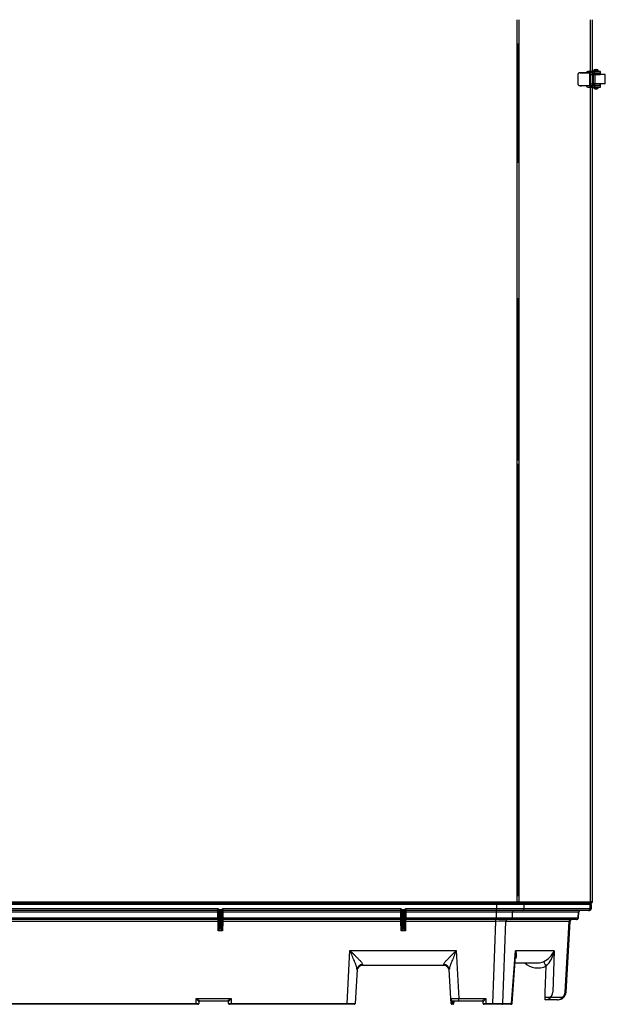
# Model space of a CAD drawing. Extents: x 172 to 2886, y 316 to 2181.
# Tile 23 of 30: x 1502 to 2136, y 316 to 1382. Entities that reach past the tile are written whole.
import ezdxf

# ---------------------------------------------------------------- set-up
doc = ezdxf.new("R2010")
doc.units = 0
doc.header["$LTSCALE"] = 25.4
doc.header["$MEASUREMENT"] = 0
doc.layers.get('0').update_dxf_attribs({"linetype": 'CONTINUOUS'})

msp = doc.modelspace()

# ---------------------------------------------------------------- linework, layer by layer
for p, q in [((2040.8, 427.3), (2040.8, 1382.2)), ((2042.7, 1382.2), (2042.7, 427.3)), ((2120.5, 427.3), (2120.5, 1382.2)), ((2122.4, 1326.2), (2122.4, 1382.2)), ((2122.5, 427.3), (2122.5, 1382.2)), ((2122.5, 1326.2), (2122.5, 1382.2)), ((2040.8, 1356.3), (2040.8, 1227.1)), ((2041.8, 1227.1), (2041.8, 1356.3)), ((2107.1, 1311.9), (2107.1, 1323.5)), ((2119.8, 1324.5), (2108, 1324.5)), ((2109.3, 1324.7), (2110.7, 1324.7)), ((2109.3, 1324.5), (2109.3, 1324.7)), ((2110.7, 1324.5), (2110.7, 1324.7)), ((2110.7, 1324.7), (2117.5, 1324.7)), ((2124.6, 1326.2), (2117.5, 1326.2)), ((2117.5, 1324.5), (2117.5, 1324.7)), ((2118, 1324.7), (2119.2, 1324.7)), ((2122.1, 1324.5), (2119.8, 1324.5)), ((2119.8, 1310.9), (2119.8, 1324.5)), ((2119.9, 1312.4), (2119.9, 1323)), ((2119.9, 1323), (2123.5, 1323)), ((2120.2, 1325.5), (2122.2, 1325.5)), ((2122.1, 1324.5), (2131, 1324.5)), ((2122.5, 1324.7), (2122.6, 1324.7)), ((2122.6, 1324.7), (2124, 1324.7)), ((2122.6, 1311.7), (2122.6, 1324.7)), ((2123.1, 1324.7), (2124.6, 1324.7)), ((2123.5, 1312.4), (2123.5, 1323)), ((2123.5, 1323), (2131, 1323)), ((2123.5, 1322.7), (2123.6, 1322.7)), ((2123.6, 1312.7), (2123.6, 1322.7)), ((2136.4, 1322.7), (2123.6, 1322.7)), ((2123.8, 1326.7), (2128.8, 1326.7)), ((2123.8, 1326.7), (2123.8, 1326.2)), ((2124.6, 1324.7), (2124.6, 1326.2)), ((2131.3, 1326.2), (2124.6, 1326.2)), ((2124.6, 1324.7), (2131.3, 1324.7)), ((2124.8, 1324.7), (2124.8, 1324.5)), ((2124.8, 1323), (2124.8, 1322.7)), ((2125.3, 1328.2), (2127.3, 1328.2)), ((2125.4, 1314.2), (2125.4, 1322.2)), ((2127.8, 1324.5), (2127.8, 1324.7)), ((2127.8, 1322.7), (2127.8, 1323)), ((2128.8, 1326.2), (2128.8, 1326.7)), ((2131, 1324.5), (2131, 1323)), ((2131.3, 1324.5), (2131, 1324.5)), ((2131.3, 1323), (2131, 1323)), ((2131.3, 1324.7), (2131.3, 1326.2)), ((2131.3, 1323), (2131.3, 1324.5)), ((2136.4, 1312.7), (2136.4, 1322.7)), ((2123.5, 1312.4), (2119.9, 1312.4)), ((2122.5, 1311.7), (2122.6, 1311.7)), ((2122.6, 1311.7), (2124, 1311.7)), ((2123.5, 1312.7), (2123.6, 1312.7)), ((2131, 1312.4), (2123.5, 1312.4)), ((2136.4, 1312.7), (2123.6, 1312.7)), ((2124.8, 1312.7), (2124.8, 1312.4)), ((2127.8, 1312.4), (2127.8, 1312.7)), ((2131, 1312.4), (2131.3, 1312.4)), ((2131, 1310.9), (2131, 1312.4)), ((2131.3, 1310.9), (2131.3, 1312.4)), ((2108, 1310.9), (2119.8, 1310.9)), ((2109.3, 1310.7), (2109.3, 1310.9)), ((2109.3, 1310.7), (2110.7, 1310.7)), ((2110.7, 1310.7), (2110.7, 1310.9)), ((2117.5, 1310.7), (2110.7, 1310.7)), ((2117.5, 1310.7), (2117.5, 1310.9)), ((2117.5, 1309.2), (2124.6, 1309.2)), ((2119.2, 1310.7), (2118, 1310.7)), ((2119.8, 1310.9), (2122.1, 1310.9)), ((2120.2, 1309.9), (2122.2, 1309.9)), ((2122.1, 1310.9), (2131, 1310.9)), ((2122.4, 427.3), (2122.4, 1309.2)), ((2122.5, 427.3), (2122.5, 1309.2)), ((2124.6, 1310.7), (2123.1, 1310.7)), ((2123.8, 1309.2), (2123.8, 1308.7)), ((2123.8, 1308.7), (2128.8, 1308.7)), ((2124.6, 1310.7), (2124.6, 1309.2)), ((2131.3, 1310.7), (2124.6, 1310.7)), ((2124.6, 1309.2), (2131.3, 1309.2)), ((2124.8, 1310.9), (2124.8, 1310.7)), ((2125.3, 1307.2), (2127.3, 1307.2)), ((2127.8, 1310.7), (2127.8, 1310.9)), ((2128.8, 1308.7), (2128.8, 1309.2)), ((2131.3, 1310.9), (2131, 1310.9)), ((2131.3, 1309.2), (2131.3, 1310.7)), ((2040.8, 1080.6), (2040.8, 905.1)), ((2041.8, 905.1), (2041.8, 1080.6)), ((2040.8, 901.4), (2040.8, 433.2)), ((2041.8, 433.2), (2041.8, 901.4)), ((1014.8, 427.2), (2040.3, 427.2)), ((2040.8, 427.3), (2040.3, 427.3)), ((2040.3, 427.2), (2040.3, 427.3)), ((2040.3, 427.2), (2040.3, 425.8)), ((2042.7, 427.3), (2040.8, 427.3)), ((2041.5, 426.6), (2042.1, 425.9)), ((2042.7, 427.3), (2122.4, 427.3)), ((2108.5, 427.3), (2120.5, 427.3)), ((2122.5, 427.3), (2120.5, 427.3)), ((2121.2, 426.6), (2121.9, 425.9)), ((2122.4, 427.3), (2122.5, 427.3)), ((2039.6, 425.2), (1015.5, 425.2)), ((1036.5, 425.2), (2018.6, 425.2)), ((2018.6, 424.2), (1036.5, 424.2)), ((2018.5, 424.2), (1036.6, 424.2)), ((1716.9, 416), (1417.1, 416)), ((1417.2, 419.9), (1716.9, 419.9)), ((1716.9, 417.9), (1417.2, 417.9)), ((1716.9, 417.9), (1716.9, 419.9)), ((1716.9, 416), (1716.9, 417.9)), ((1717, 409.8), (1716.9, 416)), ((1717.6, 418.2), (1718.2, 418.8)), ((1717.9, 417.2), (1717.8, 417.6)), ((1718.2, 399.4), (1717.9, 416.9)), ((1718.2, 418.8), (1721, 418.8)), ((1718.6, 417.3), (1718.9, 416.7)), ((1720.6, 417.3), (1718.6, 417.3)), ((1718.9, 416.2), (1719.2, 398.7)), ((1720.1, 398.7), (1720.4, 416.2)), ((1720.4, 416.7), (1720.6, 417.3)), ((1721, 418.8), (1721.7, 418.2)), ((1721.4, 416.9), (1721.1, 399.4)), ((1721.5, 417.6), (1721.4, 417.2)), ((1722.3, 416), (1722.2, 409.8)), ((1722.4, 417.9), (1722.3, 416)), ((1914.9, 416), (1722.3, 416)), ((1722.4, 419.9), (1722.4, 417.9)), ((1722.4, 419.9), (1914.9, 419.9)), ((1914.9, 417.9), (1722.4, 417.9)), ((1914.9, 417.9), (1914.9, 419.9)), ((1914.9, 416), (1914.9, 417.9)), ((1915.1, 409.8), (1914.9, 416)), ((1915.6, 418.2), (1916.3, 418.8)), ((1915.9, 417.2), (1915.8, 417.6)), ((1916.2, 399.4), (1915.9, 416.9)), ((1916.3, 418.8), (1919, 418.8)), ((1916.7, 417.3), (1916.9, 416.7)), ((1918.7, 417.3), (1916.7, 417.3)), ((1916.9, 416.2), (1917.2, 398.7)), ((1918.1, 398.7), (1918.4, 416.2)), ((1918.4, 416.7), (1918.7, 417.3)), ((1919, 418.8), (1919.7, 418.2)), ((1919.4, 416.9), (1919.1, 399.4)), ((1919.5, 417.6), (1919.4, 417.2)), ((1920.4, 416), (1920.3, 409.8)), ((1920.4, 419.9), (1920.4, 417.9)), ((1920.4, 419.9), (2018.5, 419.9)), ((1920.4, 417.9), (1920.4, 416)), ((2018.5, 417.9), (1920.4, 417.9)), ((2018.4, 416), (1920.4, 416)), ((2018.4, 416), (2018.2, 409.8)), ((2018.4, 417.9), (2018.4, 416)), ((2018.5, 424.2), (2018.5, 419.9)), ((2048.6, 424.2), (2018.5, 424.2)), ((2018.5, 419.9), (2048.6, 419.9)), ((2018.5, 417.9), (2018.5, 419.9)), ((2046.7, 417.9), (2018.5, 417.9)), ((2035.5, 425.2), (2107, 425.2)), ((2035.8, 409.8), (2036, 416)), ((2107.4, 416), (2036, 416)), ((2107.9, 424.2), (2036.4, 424.2)), ((2041.1, 425.3), (2039.8, 425.3)), ((2041.1, 426.3), (2040.3, 426.3)), ((2041.1, 426.3), (2041.1, 425.3)), ((2120.4, 425.3), (2041.1, 425.3)), ((2118.2, 417.9), (2046.7, 417.9)), ((2120.1, 424.2), (2048.6, 424.2)), ((2048.6, 419.9), (2048.6, 424.2)), ((2048.6, 419.9), (2120.1, 419.9)), ((2120.4, 426.3), (2103.4, 426.3)), ((2120.4, 425.3), (2103.4, 425.3)), ((2107, 409.8), (2107.4, 416)), ((2107.4, 409.8), (2107.7, 416)), ((2107.4, 416), (2107.7, 416)), ((2118.2, 417.9), (2119.3, 417.9)), ((2120.1, 424.2), (2121.3, 424.2)), ((2120.1, 419.9), (2120.1, 424.2)), ((2120.1, 419.9), (2121.3, 419.9)), ((2120.4, 426.3), (2120.4, 425.3)), ((2121.3, 419.9), (2121.3, 424.2)), ((1417, 409.8), (1717, 409.8)), ((1717.1, 407.9), (1417, 407.9)), ((1717.1, 406), (1417, 406)), ((1717.1, 407.9), (1717, 409.8)), ((1717.1, 406), (1717.1, 407.9)), ((1717.3, 395.7), (1717.1, 406)), ((1722.2, 406), (1722, 395.7)), ((1722.2, 409.8), (1722.2, 407.9)), ((1722.2, 409.8), (1915.1, 409.8)), ((1722.2, 407.9), (1722.2, 406)), ((1915.1, 407.9), (1722.2, 407.9)), ((1915.1, 406), (1722.2, 406)), ((1915.1, 407.9), (1915.1, 409.8)), ((1915.1, 406), (1915.1, 407.9)), ((1915.3, 395.7), (1915.1, 406)), ((1920.2, 406), (1920, 395.7)), ((1920.3, 409.8), (1920.2, 407.9)), ((1920.2, 407.9), (1920.2, 406)), ((2018.2, 407.9), (1920.2, 407.9)), ((2017.6, 406), (1920.2, 406)), ((1920.3, 409.8), (2018.2, 409.8)), ((2017.6, 406), (2014.3, 317.1)), ((2017.6, 407.9), (2017.6, 406)), ((2018.2, 407.9), (2018.2, 409.8)), ((2033.9, 407.9), (2018.2, 407.9)), ((2025.3, 317.1), (2028.6, 406)), ((2097.1, 406), (2028.6, 406)), ((2105.2, 407.9), (2033.9, 407.9)), ((2035.8, 409.8), (2107, 409.8)), ((2092.8, 329.5), (2097.1, 406)), ((2093.9, 329.4), (2098.2, 406)), ((2097.1, 406), (2098.2, 406)), ((2105.2, 407.9), (2105.4, 407.9)), ((2107, 409.8), (2107.4, 409.8)), ((1722, 395.7), (1717.3, 395.7)), ((1719, 397.8), (1720.3, 397.8)), ((1920, 395.7), (1915.3, 395.7)), ((1917, 397.8), (1918.3, 397.8)), ((1856.9, 317.1), (1859.9, 374.3)), ((1859.9, 374.3), (1975.1, 374.3)), ((1975.1, 374.3), (1977.9, 322.5)), ((2034.9, 317.1), (2039.2, 374.1)), ((2081.1, 374.1), (2039.2, 374.1)), ((2081.1, 374.1), (2079.5, 329.5)), ((2035.4, 317.1), (2039.3, 368.3)), ((1867.6, 353.8), (1865.7, 317.1)), ((1873.5, 358.4), (1873.6, 359.2)), ((1873.5, 358.4), (1961.5, 358.4)), ((1961.5, 359.2), (1961.5, 358.4)), ((1969.1, 322.5), (1967.5, 353.8)), ((2038.7, 361.1), (2063.5, 361.1)), ((2071.3, 329.5), (2072.3, 357.4)), ((1693.4, 317.1), (1693.6, 322.5)), ((1693.6, 322.5), (1731.2, 322.5)), ((1731.2, 322.5), (1731.4, 317.1)), ((1969.4, 317.1), (1969.1, 322.5)), ((1977.9, 322.5), (2007, 322.5)), ((1977.9, 319.7), (1977.9, 322.5)), ((2007, 322.5), (2007.2, 317.1)), ((2071.3, 321.2), (2071.3, 329.5)), ((2071.3, 324), (2091.6, 324)), ((2084.6, 321.2), (2071.3, 321.2)), ((2084.6, 321.2), (2085.2, 321.2)), ((2092.8, 329.5), (2093.9, 329.4)), ((1198.2, 317.1), (1693.4, 317.1)), ((1693.4, 316.2), (1198.2, 316.2)), ((1693.4, 316.2), (1693.4, 317.1)), ((1695.4, 316.2), (1693.4, 316.2)), ((1696.5, 318.7), (1696.4, 317.2)), ((1727.3, 319.7), (1697.5, 319.7)), ((1728.4, 317.2), (1728.3, 318.7)), ((1731.4, 316.2), (1729.4, 316.2)), ((1731.4, 316.2), (1731.4, 317.1)), ((1731.4, 317.1), (1856.9, 317.1)), ((1856.9, 316.2), (1731.4, 316.2)), ((1856.9, 316.2), (1856.9, 317.1)), ((1864.7, 316.2), (1856.9, 316.2)), ((1970.3, 319.2), (1970.4, 317.1)), ((1970.4, 316.2), (1970.4, 317.1)), ((1970.4, 317.1), (1971.2, 317.1)), ((1971.2, 316.2), (1970.4, 316.2)), ((1971.2, 317.1), (1971.3, 318.8)), ((1971.2, 316.2), (1971.2, 317.1)), ((1977.9, 319.7), (1972.1, 319.7)), ((1972.3, 318.7), (1972.2, 317.2)), ((2003.1, 319.7), (1977.9, 319.7)), ((2004.2, 317.2), (2004.1, 318.7)), ((2007.2, 316.2), (2005.2, 316.2)), ((2007.2, 316.2), (2007.2, 317.1)), ((2007.2, 317.1), (2014.3, 317.1)), ((2014.3, 316.2), (2007.2, 316.2)), ((2014.3, 317.1), (2014.3, 316.2)), ((2024.4, 316.2), (2014.3, 316.2)), ((2034, 316.2), (2024.4, 316.2)), ((2025.3, 317.1), (2034.9, 317.1)), ((2034, 316.2), (2034.4, 316.2))]:
    msp.add_line(p, q)
for centre, radius, start, end in [((2108.1, 1323.5), 0.974, 90.9244, 181.5486), ((2120.2, 1324.5), 1, 90, 180), ((2122.2, 1324.5), 1, 0, 90), ((2125.3, 1326.7), 1.5, 90, 180), ((2127.3, 1326.7), 1.5, 0, 90), ((2108.1, 1311.9), 0.97, 178.234, 269.2931), ((2120.2, 1310.9), 1, 180, 270), ((2122.2, 1310.9), 1, 270, 0), ((2125.3, 1308.7), 1.5, 180, 270), ((2127.3, 1308.7), 1.5, 270, 0), ((2041, 426.8), 0.48, 273.3923, 337.1249), ((2120.4, 427.5), 1.24, 270.2392, 310.2338), ((1713.5, 414.4), 6.44, 42.4614, 58.4488), ((1734.1, 426.1), 18.3, 199.6842, 205.4876), ((1716.9, 416.9), 1, 13.9339, 90), ((1714.7, 417), 3.1, 11.4294, 23.7817), ((1716.9, 416.9), 1, 1, 13.9339), ((1712, 416.3), 6.76, 8.7938, 21.5555), ((1716.9, 416.2), 2, 1, 13.9339), ((1722.4, 416.2), 2, 166.0661, 179), ((1727.6, 416.2), 7.09, 158.7386, 170.9122), ((1725.8, 414.4), 6.44, 121.5512, 137.5386), ((1722.4, 416.9), 1, 90, 166.0661), ((1722.4, 416.9), 1, 166.0661, 179), ((1724.5, 417), 3.09, 156.2145, 168.5745), ((1705.2, 426.1), 18.3, 334.5124, 340.3158), ((1911.5, 414.4), 6.44, 42.4614, 58.4488), ((1932.1, 426.1), 18.3, 199.6842, 205.4876), ((1914.9, 416.9), 1, 13.9339, 90), ((1912.8, 417), 3.1, 11.4294, 23.7817), ((1914.9, 416.9), 1, 1, 13.9339), ((1910, 416.3), 6.76, 8.7938, 21.5555), ((1914.9, 416.2), 2, 1, 13.9339), ((1920.4, 416.2), 2, 166.0661, 179), ((1925.7, 416.2), 7.09, 158.7386, 170.9122), ((1923.8, 414.4), 6.44, 121.5512, 137.5386), ((1920.4, 416.9), 1, 90, 166.0661), ((1920.4, 416.9), 1, 166.0661, 179), ((1922.6, 417), 3.09, 156.2145, 168.5745), ((1903.2, 426.1), 18.3, 334.5124, 340.3158), ((2041, 426.6), 1.33, 271.0598, 325.9455), ((2109.7, 415.9), 2, 90, 178.7771), ((2119.3, 419.9), 2, 270, 0), ((2120.4, 427.4), 2.12, 270.1395, 313.6123), ((2120.4, 427.4), 2.12, 270.1395, 313.6123), ((1717.1, 406.9), 1, 1, 90), ((1722.2, 406.9), 1, 90, 179), ((1915.1, 406.9), 1, 1, 90), ((1920.2, 406.9), 1, 90, 179), ((2100.2, 405.9), 2, 90, 178.493), ((2105.4, 409.9), 2, 270, 354.6149), ((1688.3, 406.3), 30.9, 340.0239, 345.2855), ((1704.2, 408.7), 18.4, 315.1438, 323.4334), ((1735.1, 408.7), 18.4, 216.5666, 224.8562), ((1751, 406.3), 30.9, 194.7145, 199.9761), ((1886.3, 406.3), 30.9, 340.0239, 345.2855), ((1902.2, 408.7), 18.4, 315.1438, 323.4334), ((1933.1, 408.7), 18.4, 216.5666, 224.8562), ((1949, 406.3), 30.9, 194.7145, 199.9761), ((2059.5, 383.9), 23.7, 295.5272, 335.5917), ((2051.5, 379.1), 30, 313.787, 350.3345), ((2063.4, 376.8), 15.7, 270.1943, 293.7525), ((1873.5, 352.4), 6, 88.9414, 176.9959), ((1961.5, 352.4), 6, 3.0041, 90.4309), ((2063.4, 376.5), 21, 227.6724, 295.0203), ((1972.1, 322.7), 3, 183.0041, 270), ((1974.5, 322.6), 5.43, 180.2218, 218.4018), ((2085.2, 329.9), 8.75, 270, 356.3732), ((1695.4, 317.2), 1, 270, 358), ((1697.5, 318.7), 1, 90, 178), ((1727.3, 318.7), 1, 2, 90), ((1729.4, 317.2), 1, 182, 270), ((1864.7, 317.2), 1, 270, 356.9959), ((1970.4, 317.2), 1, 183.0041, 270), ((1972.1, 322.7), 4, 242.9133, 258.2299), ((1971.2, 317.2), 1, 270, 358), ((1971.7, 319.9), 1.11, 248.8988, 270.3628), ((1973.3, 318.7), 1, 90, 178), ((2003.1, 318.7), 1, 2, 90), ((2005.2, 317.2), 1, 182, 270), ((2034.4, 317.2), 1, 270, 349.6308), ((2034.4, 317.2), 1, 349.6308, 351.0965)]:
    msp.add_arc(centre, radius, start, end)
for centre, major_axis, ratio, start_param, end_param in [((2117.5, 1324.7), (0, -1.5), 0.939693, 3.141593, 4.712389), ((2118, 1324.2), (0, -0.5), 0.939693, 3.141593, 4.068888), ((2122.1, 1323), (0, -1.5), 0.939693, 1.570796, 3.141593), ((2124, 1322.2), (0, -2.5), 0.573958, 1.570796, 3.141593), ((2122.1, 1312.4), (0, -1.5), 0.939693, 0, 1.570796), ((2124, 1314.2), (0, -2.5), 0.573958, 0, 1.570796), ((2117.5, 1310.7), (0, -1.5), 0.939693, 4.712389, 6.283185), ((2118, 1311.2), (0, 0.5), 0.939693, 2.214297, 3.141593), ((2040.8, 427.3), (0, -1), 0.939693, 0.785398, 1.570796), ((2040.8, 427.3), (0, -2), 0.939693, 0.785398, 1.570796), ((2120.5, 427.3), (0, -1), 0.939693, 0.785398, 1.570796), ((2120.5, 427.3), (0, -2), 0.939693, 0.785398, 1.570796), ((2120.5, 427.3), (0, 2), 0.939693, 3.926991, 4.712389), ((1716.9, 416), (1, 0.017), 0.052328, 0, 1.569883), ((1718.6, 418.1), (-0.944, -0.329), 0.705681, 0.238901, 1.329971), ((1718.9, 417.4), (-0.971, -0.241), 0.715284, 0, 1.395161), ((1718.9, 417), (-1, -0.017), 0.72558, 0, 1.558132), ((1720.4, 417.4), (-0.971, 0.241), 0.715284, 1.746432, 3.141593), ((1720.4, 417), (-1, 0.017), 0.72558, 1.583461, 3.141593), ((1720.6, 418.1), (0.944, -0.329), 0.705681, 4.953215, 6.044284), ((1722.3, 416), (1, -0.017), 0.052328, 1.57171, 3.141593), ((1914.9, 416), (1, 0.017), 0.052328, 0, 1.569883), ((1916.7, 418.1), (-0.944, -0.329), 0.705681, 0.238901, 1.329971), ((1916.9, 417.4), (-0.971, -0.241), 0.715284, 0, 1.395161), ((1916.9, 417), (-1, -0.017), 0.72558, 0, 1.558132), ((1918.4, 417.4), (-0.971, 0.241), 0.715284, 1.746432, 3.141593), ((1918.4, 417), (-1, 0.017), 0.72558, 1.583461, 3.141593), ((1918.7, 418.1), (0.944, -0.329), 0.705681, 4.953215, 6.044284), ((1920.4, 416), (1, -0.017), 0.052328, 1.57171, 3.141593), ((2018.4, 415.9), (18.8, 0.1), 0.00557, 0.348839, 1.568651), ((2037.9, 415.9), (0, 2), 0.939693, 0, 1.518436), ((2046.7, 419.9), (0, -2), 0.939693, 0, 1.570796), ((2109.3, 415.9), (0, 2), 0.939693, 0, 1.518436), ((2118.2, 419.9), (0, -2), 0.939693, 0, 1.570796), ((1717, 409.8), (1, 0.017), 0.052328, 0, 1.569883), ((1717.1, 406), (1, 0.017), 0.052328, 0, 1.569883), ((1722.2, 409.8), (1, -0.017), 0.052328, 1.57171, 3.141593), ((1722.2, 406), (1, -0.017), 0.052328, 1.57171, 3.141593), ((1915.1, 409.8), (1, 0.017), 0.052328, 0, 1.569883), ((1915.1, 406), (1, 0.017), 0.052328, 0, 1.569883), ((1920.2, 406), (1, -0.017), 0.052328, 1.57171, 3.141593), ((1920.3, 409.8), (1, -0.017), 0.052328, 1.57171, 3.141593), ((2017.5, 405.9), (11.8, 0.1), 0.008886, 0.348684, 1.568495), ((2018.1, 409.9), (18.8, -0.1), 0.005573, 4.714126, 5.933937), ((2030.5, 405.9), (0, 2), 0.939693, 0, 1.518436), ((2033.9, 409.9), (0, -2), 0.939693, 0, 1.518436), ((2098.9, 405.9), (0, 2), 0.939693, 0, 1.518436), ((2105.2, 409.9), (0, -2), 0.939693, 0, 1.518436), ((1717.2, 399.4), (0.06, -2.05), 0.48735, 1.081196, 1.547308), ((1719, 398.5), (-0.899, 0.437), 0.688125, 0.666872, 1.89374), ((1719.2, 399.4), (-1, -0.017), 0.72558, 0, 1.558132), ((1717.2, 398.7), (1.47, -1.38), 0.981783, 0.297327, 0.763439), ((1720.1, 399.4), (-1, 0.017), 0.72558, 1.583461, 3.141593), ((1722.1, 398.7), (-1.47, -1.38), 0.981783, 5.519746, 5.985858), ((1720.3, 398.5), (-0.899, -0.437), 0.688125, 1.247852, 2.474721), ((1722.1, 399.4), (-0.06, -2.05), 0.48735, 4.735877, 5.20199), ((1915.2, 399.4), (0.06, -2.05), 0.48735, 1.081196, 1.547308), ((1917, 398.5), (-0.899, 0.437), 0.688125, 0.666872, 1.89374), ((1917.2, 399.4), (-1, -0.017), 0.72558, 0, 1.558132), ((1915.2, 398.7), (1.47, -1.38), 0.981783, 0.297327, 0.763439), ((1918.1, 399.4), (-1, 0.017), 0.72558, 1.583461, 3.141593), ((1920.1, 398.7), (-1.47, -1.38), 0.981783, 5.519746, 5.985858), ((1918.3, 398.5), (-0.899, -0.437), 0.688125, 1.247852, 2.474721), ((1920.1, 399.4), (-0.06, -2.05), 0.48735, 4.735877, 5.20199), ((2072.3, 357.1), (-2.6, 5.41), 0.022712, 4.75957, 6.1278), ((1873.6, 353.5), (-5.99, 0.31), 0.952556, 4.762337, 6.283185), ((1961.5, 353.5), (5.99, 0.31), 0.952556, 0, 1.520848), ((1693.6, 322.7), (2.86, -3.96), 0.018815, 4.738428, 6.256864), ((1693.6, 322.7), (3.86, -3), 0.02537, 4.732082, 6.250519), ((1731.2, 322.7), (-3.86, -3), 0.02537, 0.032667, 1.551103), ((1731.2, 322.7), (-2.86, -3.96), 0.018815, 0.026321, 1.544758), ((1977.9, 322.7), (-8.75, -0.16), 0.017898, 0.000617, 1.568671), ((1970.3, 319.1), (0.455, 0.89), 0.023856, 0, 1.524184), ((2007, 322.7), (-3.86, -3), 0.02537, 0.032667, 1.551103), ((2007, 322.7), (-2.86, -3.96), 0.018815, 0.026321, 1.544758), ((2071.3, 329.9), (0, -8.75), 0.939693, 0, 1.518436), ((2084.6, 329.9), (0, -8.75), 0.939693, 0, 1.518436), ((1693.4, 317.2), (3, -0.03), 0.017425, 4.71381, 6.28278), ((1697.5, 318.7), (0, 1), 0.998725, 0, 1.533292), ((1693.5, 318.7), (-3, -0.03), 0.017397, 3.140782, 3.191316), ((1727.3, 318.7), (0, -1), 0.998725, 1.6083, 3.141593), ((1731.3, 318.7), (3, -0.03), 0.017397, 3.09187, 3.142403), ((1731.4, 317.2), (-3, -0.03), 0.017425, 0.000406, 1.569376), ((1856.9, 317.2), (8.76, -0.05), 0.00596, 4.714855, 6.282908), ((1970.4, 317.2), (-0.999, -0.052), 0.052264, 0, 1.568054), ((1971.2, 317.2), (-0.999, 0.035), 0.052304, 1.572623, 3.141593), ((1971.3, 318.8), (0.204, 0.979), 0.01069, 0, 1.519538), ((1972.1, 318.7), (0, 1), 0.40989, 0, 1.508759), ((1971.3, 318.7), (-1, -0.04), 0.05205, 3.137948, 4.285176), ((2003.1, 318.7), (0, 1), 0.998725, 4.749893, 6.283185), ((2007.1, 318.7), (3, -0.03), 0.017397, 3.09187, 3.142403), ((2007.2, 317.2), (-3, -0.03), 0.017425, 0.000406, 1.569376), ((2014.3, 317.2), (11.8, 0), 0.004446, 4.714159, 5.933971), ((2024.4, 317.2), (0, 1), 0.939693, 3.141593, 4.660029), ((2034, 317.2), (0, 1), 0.939693, 3.141593, 4.660029)]:
    msp.add_ellipse(centre, major_axis=major_axis, ratio=ratio, start_param=start_param, end_param=end_param)
for points, knots in [([(2119.9, 1323), (2119.9, 1323.2), (2119.9, 1323.4), (2119.9, 1323.6), (2119.9, 1323.6), (2119.9, 1323.7)], [0, 0, 0, 0, 0.25, 0.25, 0.3448566, 0.3448566, 0.3448566, 0.3448566]), ([(2119.8, 1311.7), (2119.9, 1311.8), (2119.9, 1311.8), (2119.9, 1312.1), (2119.9, 1312.2), (2119.9, 1312.4)], [0.6266708, 0.6266708, 0.6266708, 0.6266708, 0.75, 0.75, 1, 1, 1, 1]), ([(2040.3, 425.8), (2040.2, 425.6), (2040.1, 425.4), (2039.8, 425.2), (2039.7, 425.2), (2039.6, 425.2)], [0, 0, 0, 0, 0.5, 0.5, 1, 1, 1, 1]), ([(1867.6, 353.8), (1867.6, 354.1), (1867.6, 354.4), (1867.5, 355), (1867.4, 355.3), (1867.3, 356), (1867.2, 356.4), (1866.9, 357.2), (1866.8, 357.6), (1866.4, 358.8), (1866.1, 359.6), (1865.6, 360.9), (1865.4, 361.4), (1865.1, 362.2), (1864.9, 362.7), (1864, 364.9), (1863.2, 366.8), (1862, 369.6), (1861.6, 370.5), (1861, 371.9), (1860.8, 372.4), (1860.3, 373.4), (1860.1, 373.8), (1859.9, 374.3)], [0, 0, 0, 0, 0.0625, 0.0625, 0.125, 0.125, 0.1875, 0.1875, 0.25, 0.25, 0.375, 0.375, 0.4375, 0.4375, 0.5, 0.5, 0.75, 0.75, 0.875, 0.875, 0.9375, 0.9375, 1, 1, 1, 1]), ([(1859.9, 374.3), (1860.3, 373.9), (1860.7, 373.6), (1861.4, 372.9), (1861.8, 372.5), (1862.9, 371.4), (1863.6, 370.7), (1865.1, 369.3), (1865.8, 368.6), (1866.8, 367.6), (1867.2, 367.2), (1867.9, 366.5), (1868.2, 366.2), (1869.2, 365.2), (1869.8, 364.5), (1870.7, 363.6), (1871, 363.3), (1871.5, 362.6), (1871.8, 362.3), (1872.3, 361.8), (1872.5, 361.5), (1872.9, 360.9), (1873, 360.7), (1873.4, 360), (1873.6, 359.6), (1873.6, 359.2)], [0, 0, 0, 0, 0.0625, 0.0625, 0.125, 0.125, 0.25, 0.25, 0.375, 0.375, 0.4375, 0.4375, 0.5, 0.5, 0.625, 0.625, 0.6875, 0.6875, 0.75, 0.75, 0.8125, 0.8125, 0.875, 0.875, 1, 1, 1, 1]), ([(1961.5, 359.2), (1961.5, 359.6), (1961.6, 360), (1962, 360.7), (1962.2, 360.9), (1962.6, 361.5), (1962.8, 361.8), (1963.3, 362.3), (1963.5, 362.6), (1964.1, 363.3), (1964.4, 363.6), (1965.2, 364.5), (1965.9, 365.2), (1966.9, 366.2), (1967.2, 366.5), (1967.9, 367.2), (1968.2, 367.6), (1969.3, 368.6), (1970, 369.3), (1971.4, 370.7), (1972.2, 371.4), (1973.3, 372.5), (1973.6, 372.9), (1974.4, 373.6), (1974.8, 373.9), (1975.1, 374.3)], [0, 0, 0, 0, 0.125, 0.125, 0.1875, 0.1875, 0.25, 0.25, 0.3125, 0.3125, 0.375, 0.375, 0.5, 0.5, 0.5625, 0.5625, 0.625, 0.625, 0.75, 0.75, 0.875, 0.875, 0.9375, 0.9375, 1, 1, 1, 1]), ([(1975.1, 374.3), (1974.9, 373.8), (1974.7, 373.4), (1974.3, 372.4), (1974.1, 371.9), (1973.5, 370.5), (1973.1, 369.6), (1971.9, 366.8), (1971.1, 364.9), (1970.2, 362.7), (1970, 362.2), (1969.6, 361.4), (1969.5, 360.9), (1969, 359.6), (1968.7, 358.8), (1968.2, 357.6), (1968.1, 357.2), (1967.9, 356.4), (1967.8, 356), (1967.6, 355.3), (1967.6, 355), (1967.5, 354.4), (1967.5, 354.1), (1967.5, 353.8)], [0, 0, 0, 0, 0.0625, 0.0625, 0.125, 0.125, 0.25, 0.25, 0.5, 0.5, 0.5625, 0.5625, 0.625, 0.625, 0.75, 0.75, 0.8125, 0.8125, 0.875, 0.875, 0.9375, 0.9375, 1, 1, 1, 1]), ([(2039.2, 374.1), (2039.2, 374), (2039.2, 373.9), (2039.3, 373.7), (2039.4, 373.4), (2039.5, 373.1), (2039.6, 372.6), (2039.7, 372.2), (2039.9, 371.1), (2039.9, 370.4), (2040, 369), (2039.9, 368.3), (2039.8, 367.2), (2039.7, 366.9), (2039.5, 366.2), (2039.4, 365.9), (2039.2, 365.5), (2039.2, 365.5), (2039.2, 365.5)], [0, 0, 0, 0, 0.015625, 0.015625, 0.03125, 0.0625, 0.0625, 0.125, 0.125, 0.25, 0.25, 0.375, 0.375, 0.4375, 0.4375, 0.5, 0.5, 0.5058753, 0.5058753, 0.5058753, 0.5058753]), ([(2039.3, 368.3), (2039.3, 369.2), (2039.4, 370.1), (2039.3, 372.1), (2039.3, 373.1), (2039.2, 374.1)], [0.7553421, 0.7553421, 0.7553421, 0.7553421, 0.875, 0.875, 1, 1, 1, 1])]:
    msp.add_open_spline(points, degree=3, knots=knots)
msp.add_rational_spline([(2034.9, 317.1), (2035.4, 317.1), (2035.4, 317.1)], [1, 0.915999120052, 0.86521742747], degree=2)

doc.saveas('drawing.dxf')
